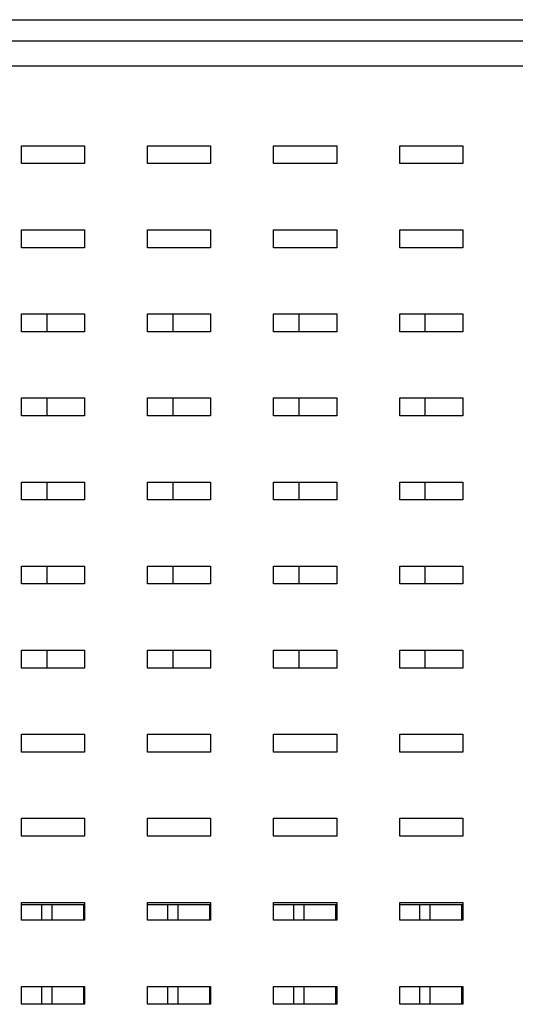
# Model space of a CAD drawing. Extents: x 758 to 1649, y -76 to 554.
# Tile 18 of 20: x 1336 to 1359, y 197 to 244. Entities that reach past the tile are written whole.
import ezdxf

# ---------------------------------------------------------------- set-up
doc = ezdxf.new("R2010")
doc.units = 0
doc.header["$LTSCALE"] = 2
doc.header["$MEASUREMENT"] = 0
for name, color, linetype in [('3991140200_BDXF_CONTINUO51', 7, 'CONTINUOUS'), ('3991140300_CDXF_CONTINUO47', 7, 'CONTINUOUS'), ('MSD32_MALE_1DXF_CONTINUO63', 7, 'CONTINUOUS')]:
    doc.layers.add(name, color=color, linetype=linetype)

msp = doc.modelspace()

# ---------------------------------------------------------------- linework, layer by layer
at = {"layer": '3991140200_BDXF_CONTINUO51', "color": 7, "linetype": 'Continuous'}
for p, q in [((1280.888307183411, 241.4412088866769), (1370.188307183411, 241.4412088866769)), ((1335.688307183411, 236.7912088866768), (1335.688307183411, 237.6412088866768)), ((1335.688307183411, 237.6412088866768), (1338.688307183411, 237.6412088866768)), ((1338.688307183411, 237.6412088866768), (1338.688307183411, 236.7912088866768)), ((1341.688307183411, 236.7912088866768), (1341.688307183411, 237.6412088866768)), ((1341.688307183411, 237.6412088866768), (1344.688307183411, 237.6412088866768)), ((1344.688307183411, 237.6412088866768), (1344.688307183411, 236.7912088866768)), ((1347.688307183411, 236.7912088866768), (1347.688307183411, 237.6412088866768)), ((1347.688307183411, 237.6412088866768), (1350.688307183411, 237.6412088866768)), ((1350.688307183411, 237.6412088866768), (1350.688307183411, 236.7912088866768)), ((1353.688307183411, 236.7912088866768), (1353.688307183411, 237.6412088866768)), ((1353.688307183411, 237.6412088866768), (1356.688307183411, 237.6412088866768)), ((1356.688307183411, 237.6412088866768), (1356.688307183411, 236.7912088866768)), ((1338.688307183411, 236.7912088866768), (1335.688307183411, 236.7912088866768)), ((1344.688307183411, 236.7912088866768), (1341.688307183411, 236.7912088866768)), ((1350.688307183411, 236.7912088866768), (1347.688307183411, 236.7912088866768)), ((1356.688307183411, 236.7912088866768), (1353.688307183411, 236.7912088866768)), ((1335.688307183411, 232.7912088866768), (1335.688307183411, 233.6412088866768)), ((1335.688307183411, 233.6412088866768), (1338.688307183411, 233.6412088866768)), ((1338.688307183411, 233.6412088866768), (1338.688307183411, 232.7912088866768)), ((1341.688307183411, 232.7912088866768), (1341.688307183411, 233.6412088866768)), ((1341.688307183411, 233.6412088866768), (1344.688307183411, 233.6412088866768)), ((1344.688307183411, 233.6412088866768), (1344.688307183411, 232.7912088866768)), ((1347.688307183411, 232.7912088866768), (1347.688307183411, 233.6412088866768)), ((1347.688307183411, 233.6412088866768), (1350.688307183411, 233.6412088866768)), ((1350.688307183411, 233.6412088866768), (1350.688307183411, 232.7912088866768)), ((1353.688307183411, 232.7912088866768), (1353.688307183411, 233.6412088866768)), ((1353.688307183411, 233.6412088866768), (1356.688307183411, 233.6412088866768)), ((1356.688307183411, 233.6412088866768), (1356.688307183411, 232.7912088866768)), ((1338.688307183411, 232.7912088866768), (1335.688307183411, 232.7912088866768)), ((1344.688307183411, 232.7912088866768), (1341.688307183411, 232.7912088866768)), ((1350.688307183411, 232.7912088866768), (1347.688307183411, 232.7912088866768)), ((1356.688307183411, 232.7912088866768), (1353.688307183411, 232.7912088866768)), ((1335.688307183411, 228.7912088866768), (1335.688307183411, 229.6412088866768)), ((1335.688307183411, 229.6412088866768), (1338.688307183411, 229.6412088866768)), ((1338.688307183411, 229.6412088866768), (1338.688307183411, 228.7912088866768)), ((1341.688307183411, 228.7912088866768), (1341.688307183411, 229.6412088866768)), ((1341.688307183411, 229.6412088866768), (1344.688307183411, 229.6412088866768)), ((1344.688307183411, 229.6412088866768), (1344.688307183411, 228.7912088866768)), ((1347.688307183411, 228.7912088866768), (1347.688307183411, 229.6412088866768)), ((1347.688307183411, 229.6412088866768), (1350.688307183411, 229.6412088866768)), ((1350.688307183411, 229.6412088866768), (1350.688307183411, 228.7912088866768)), ((1353.688307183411, 228.7912088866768), (1353.688307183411, 229.6412088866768)), ((1353.688307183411, 229.6412088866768), (1356.688307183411, 229.6412088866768)), ((1356.688307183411, 229.6412088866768), (1356.688307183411, 228.7912088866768)), ((1338.688307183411, 228.7912088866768), (1335.688307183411, 228.7912088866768)), ((1344.688307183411, 228.7912088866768), (1341.688307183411, 228.7912088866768)), ((1350.688307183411, 228.7912088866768), (1347.688307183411, 228.7912088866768)), ((1356.688307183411, 228.7912088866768), (1353.688307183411, 228.7912088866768)), ((1335.688307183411, 224.7912088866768), (1335.688307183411, 225.6412088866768)), ((1335.688307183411, 225.6412088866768), (1338.688307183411, 225.6412088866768)), ((1338.688307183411, 225.6412088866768), (1338.688307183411, 224.7912088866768)), ((1341.688307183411, 224.7912088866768), (1341.688307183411, 225.6412088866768)), ((1341.688307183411, 225.6412088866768), (1344.688307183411, 225.6412088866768)), ((1344.688307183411, 225.6412088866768), (1344.688307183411, 224.7912088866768)), ((1347.688307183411, 224.7912088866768), (1347.688307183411, 225.6412088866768)), ((1347.688307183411, 225.6412088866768), (1350.688307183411, 225.6412088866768)), ((1350.688307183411, 225.6412088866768), (1350.688307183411, 224.7912088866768)), ((1353.688307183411, 225.6412088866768), (1356.688307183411, 225.6412088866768)), ((1353.688307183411, 224.7912088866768), (1353.688307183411, 225.6412088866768)), ((1356.688307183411, 225.6412088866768), (1356.688307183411, 224.7912088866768)), ((1338.688307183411, 224.7912088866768), (1335.688307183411, 224.7912088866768)), ((1344.688307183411, 224.7912088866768), (1341.688307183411, 224.7912088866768)), ((1350.688307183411, 224.7912088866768), (1347.688307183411, 224.7912088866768)), ((1356.688307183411, 224.7912088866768), (1353.688307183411, 224.7912088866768)), ((1335.688307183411, 220.7912088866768), (1335.688307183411, 221.6412088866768)), ((1335.688307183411, 221.6412088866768), (1338.688307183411, 221.6412088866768)), ((1338.688307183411, 221.6412088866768), (1338.688307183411, 220.7912088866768)), ((1341.688307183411, 220.7912088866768), (1341.688307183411, 221.6412088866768)), ((1341.688307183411, 221.6412088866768), (1344.688307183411, 221.6412088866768)), ((1344.688307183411, 221.6412088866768), (1344.688307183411, 220.7912088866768)), ((1347.688307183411, 220.7912088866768), (1347.688307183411, 221.6412088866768)), ((1347.688307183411, 221.6412088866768), (1350.688307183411, 221.6412088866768)), ((1350.688307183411, 221.6412088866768), (1350.688307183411, 220.7912088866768)), ((1353.688307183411, 221.6412088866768), (1356.688307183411, 221.6412088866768)), ((1353.688307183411, 220.7912088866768), (1353.688307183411, 221.6412088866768)), ((1356.688307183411, 221.6412088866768), (1356.688307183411, 220.7912088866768)), ((1338.688307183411, 220.7912088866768), (1335.688307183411, 220.7912088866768)), ((1344.688307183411, 220.7912088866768), (1341.688307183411, 220.7912088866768)), ((1350.688307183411, 220.7912088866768), (1347.688307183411, 220.7912088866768)), ((1356.688307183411, 220.7912088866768), (1353.688307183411, 220.7912088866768)), ((1335.688307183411, 216.7912088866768), (1335.688307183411, 217.6412088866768)), ((1335.688307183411, 217.6412088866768), (1338.688307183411, 217.6412088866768)), ((1338.688307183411, 217.6412088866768), (1338.688307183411, 216.7912088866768)), ((1341.688307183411, 216.7912088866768), (1341.688307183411, 217.6412088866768)), ((1341.688307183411, 217.6412088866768), (1344.688307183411, 217.6412088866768)), ((1344.688307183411, 217.6412088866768), (1344.688307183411, 216.7912088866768)), ((1347.688307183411, 217.6412088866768), (1350.688307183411, 217.6412088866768)), ((1347.688307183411, 216.7912088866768), (1347.688307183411, 217.6412088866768)), ((1350.688307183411, 217.6412088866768), (1350.688307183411, 216.7912088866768)), ((1353.688307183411, 217.6412088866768), (1356.688307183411, 217.6412088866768)), ((1353.688307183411, 216.7912088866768), (1353.688307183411, 217.6412088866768)), ((1356.688307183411, 217.6412088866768), (1356.688307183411, 216.7912088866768)), ((1338.688307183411, 216.7912088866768), (1335.688307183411, 216.7912088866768)), ((1344.688307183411, 216.7912088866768), (1341.688307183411, 216.7912088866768)), ((1350.688307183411, 216.7912088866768), (1347.688307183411, 216.7912088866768)), ((1356.688307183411, 216.7912088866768), (1353.688307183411, 216.7912088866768)), ((1335.688307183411, 212.7912088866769), (1335.688307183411, 213.6412088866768)), ((1335.688307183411, 213.6412088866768), (1338.688307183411, 213.6412088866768)), ((1338.688307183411, 213.6412088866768), (1338.688307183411, 212.7912088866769)), ((1341.688307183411, 213.6412088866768), (1344.688307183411, 213.6412088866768)), ((1341.688307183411, 212.7912088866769), (1341.688307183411, 213.6412088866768)), ((1344.688307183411, 213.6412088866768), (1344.688307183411, 212.7912088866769)), ((1347.688307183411, 213.6412088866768), (1350.688307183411, 213.6412088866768)), ((1347.688307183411, 212.7912088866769), (1347.688307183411, 213.6412088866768)), ((1350.688307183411, 213.6412088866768), (1350.688307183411, 212.7912088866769)), ((1353.688307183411, 213.6412088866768), (1356.688307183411, 213.6412088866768)), ((1353.688307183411, 212.7912088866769), (1353.688307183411, 213.6412088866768)), ((1356.688307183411, 213.6412088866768), (1356.688307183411, 212.7912088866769)), ((1338.688307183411, 212.7912088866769), (1335.688307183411, 212.7912088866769)), ((1344.688307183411, 212.7912088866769), (1341.688307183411, 212.7912088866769)), ((1350.688307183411, 212.7912088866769), (1347.688307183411, 212.7912088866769)), ((1356.688307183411, 212.7912088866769), (1353.688307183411, 212.7912088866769)), ((1335.688307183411, 209.6412088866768), (1338.688307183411, 209.6412088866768)), ((1335.688307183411, 208.7912088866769), (1335.688307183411, 209.6412088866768)), ((1338.688307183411, 209.6412088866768), (1338.688307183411, 208.7912088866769)), ((1341.688307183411, 209.6412088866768), (1344.688307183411, 209.6412088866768)), ((1341.688307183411, 208.7912088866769), (1341.688307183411, 209.6412088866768)), ((1344.688307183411, 209.6412088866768), (1344.688307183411, 208.7912088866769)), ((1347.688307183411, 209.6412088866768), (1350.688307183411, 209.6412088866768)), ((1347.688307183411, 208.7912088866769), (1347.688307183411, 209.6412088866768)), ((1350.688307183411, 209.6412088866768), (1350.688307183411, 208.7912088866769)), ((1353.688307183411, 209.6412088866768), (1356.688307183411, 209.6412088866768)), ((1353.688307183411, 208.7912088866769), (1353.688307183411, 209.6412088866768)), ((1356.688307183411, 209.6412088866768), (1356.688307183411, 208.7912088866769)), ((1338.688307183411, 208.7912088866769), (1335.688307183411, 208.7912088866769)), ((1344.688307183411, 208.7912088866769), (1341.688307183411, 208.7912088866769)), ((1350.688307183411, 208.7912088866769), (1347.688307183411, 208.7912088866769)), ((1356.688307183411, 208.7912088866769), (1353.688307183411, 208.7912088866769)), ((1335.688307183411, 205.6412088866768), (1338.688307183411, 205.6412088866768)), ((1335.688307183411, 204.7912088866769), (1335.688307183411, 205.6412088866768)), ((1338.688307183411, 205.6412088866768), (1338.688307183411, 204.7912088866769)), ((1341.688307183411, 205.6412088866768), (1344.688307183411, 205.6412088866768)), ((1341.688307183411, 204.7912088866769), (1341.688307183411, 205.6412088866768)), ((1344.688307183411, 205.6412088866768), (1344.688307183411, 204.7912088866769)), ((1347.688307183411, 205.6412088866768), (1350.688307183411, 205.6412088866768)), ((1347.688307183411, 204.7912088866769), (1347.688307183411, 205.6412088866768)), ((1350.688307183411, 205.6412088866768), (1350.688307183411, 204.7912088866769)), ((1353.688307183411, 205.6412088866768), (1356.688307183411, 205.6412088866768)), ((1353.688307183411, 204.7912088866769), (1353.688307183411, 205.6412088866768)), ((1356.688307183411, 205.6412088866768), (1356.688307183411, 204.7912088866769)), ((1338.688307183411, 204.7912088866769), (1335.688307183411, 204.7912088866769)), ((1344.688307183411, 204.7912088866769), (1341.688307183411, 204.7912088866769)), ((1350.688307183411, 204.7912088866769), (1347.688307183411, 204.7912088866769)), ((1356.688307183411, 204.7912088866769), (1353.688307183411, 204.7912088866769)), ((1335.688307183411, 201.6412088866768), (1338.688307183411, 201.6412088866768)), ((1335.688307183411, 200.7912088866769), (1335.688307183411, 201.6412088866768)), ((1338.688307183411, 201.6412088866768), (1338.688307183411, 200.7912088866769)), ((1341.688307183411, 201.6412088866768), (1344.688307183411, 201.6412088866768)), ((1341.688307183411, 200.7912088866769), (1341.688307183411, 201.6412088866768)), ((1344.688307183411, 201.6412088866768), (1344.688307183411, 200.7912088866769)), ((1347.688307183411, 201.6412088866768), (1350.688307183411, 201.6412088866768)), ((1347.688307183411, 200.7912088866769), (1347.688307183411, 201.6412088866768)), ((1350.688307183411, 201.6412088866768), (1350.688307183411, 200.7912088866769)), ((1353.688307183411, 201.6412088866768), (1356.688307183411, 201.6412088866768)), ((1353.688307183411, 200.7912088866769), (1353.688307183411, 201.6412088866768)), ((1356.688307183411, 201.6412088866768), (1356.688307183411, 200.7912088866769)), ((1338.688307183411, 200.7912088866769), (1335.688307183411, 200.7912088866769)), ((1344.688307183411, 200.7912088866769), (1341.688307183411, 200.7912088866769)), ((1350.688307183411, 200.7912088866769), (1347.688307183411, 200.7912088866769)), ((1356.688307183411, 200.7912088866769), (1353.688307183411, 200.7912088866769)), ((1335.688307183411, 197.6412088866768), (1338.688307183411, 197.6412088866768)), ((1335.688307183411, 196.7912088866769), (1335.688307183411, 197.6412088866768)), ((1338.688307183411, 197.6412088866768), (1338.688307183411, 196.7912088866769)), ((1341.688307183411, 197.6412088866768), (1344.688307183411, 197.6412088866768)), ((1341.688307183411, 196.7912088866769), (1341.688307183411, 197.6412088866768)), ((1344.688307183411, 197.6412088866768), (1344.688307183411, 196.7912088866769)), ((1347.688307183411, 197.6412088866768), (1350.688307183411, 197.6412088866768)), ((1347.688307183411, 196.7912088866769), (1347.688307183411, 197.6412088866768)), ((1350.688307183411, 197.6412088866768), (1350.688307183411, 196.7912088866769)), ((1353.688307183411, 197.6412088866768), (1356.688307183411, 197.6412088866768)), ((1353.688307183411, 196.7912088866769), (1353.688307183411, 197.6412088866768)), ((1356.688307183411, 197.6412088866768), (1356.688307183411, 196.7912088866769)), ((1338.688307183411, 196.7912088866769), (1335.688307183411, 196.7912088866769)), ((1344.688307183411, 196.7912088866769), (1341.688307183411, 196.7912088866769)), ((1350.688307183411, 196.7912088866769), (1347.688307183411, 196.7912088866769)), ((1356.688307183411, 196.7912088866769), (1353.688307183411, 196.7912088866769))]:
    msp.add_line(p, q, dxfattribs=at)
at = {"layer": '3991140300_CDXF_CONTINUO47', "color": 3, "linetype": 'Continuous'}
msp.add_line((1279.688307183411, 243.6412088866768), (1375.688307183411, 243.6412088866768), dxfattribs=at)
at = {"layer": '3991140300_CDXF_CONTINUO47', "color": 7, "linetype": 'Continuous'}
for p, q in [((1280.688307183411, 242.6412088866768), (1370.188307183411, 242.6412088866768)), ((1336.888307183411, 229.6412088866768), (1336.888307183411, 228.7912088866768)), ((1342.888307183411, 229.6412088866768), (1342.888307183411, 228.7912088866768)), ((1348.888307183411, 229.6412088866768), (1348.888307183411, 228.7912088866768)), ((1354.888307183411, 229.6412088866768), (1354.888307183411, 228.7912088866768)), ((1336.888307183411, 225.6412088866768), (1336.888307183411, 224.7912088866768)), ((1342.888307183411, 225.6412088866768), (1342.888307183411, 224.7912088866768)), ((1348.888307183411, 225.6412088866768), (1348.888307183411, 224.7912088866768)), ((1354.888307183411, 225.6412088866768), (1354.888307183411, 224.7912088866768)), ((1336.888307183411, 221.6412088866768), (1336.888307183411, 220.7912088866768)), ((1342.888307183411, 221.6412088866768), (1342.888307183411, 220.7912088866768)), ((1348.888307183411, 221.6412088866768), (1348.888307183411, 220.7912088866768)), ((1354.888307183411, 221.6412088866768), (1354.888307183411, 220.7912088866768)), ((1336.888307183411, 217.6412088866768), (1336.888307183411, 216.7912088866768)), ((1342.888307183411, 217.6412088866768), (1342.888307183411, 216.7912088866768)), ((1348.888307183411, 217.6412088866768), (1348.888307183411, 216.7912088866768)), ((1354.888307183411, 217.6412088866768), (1354.888307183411, 216.7912088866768)), ((1336.888307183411, 213.6412088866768), (1336.888307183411, 212.7912088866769)), ((1342.888307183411, 213.6412088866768), (1342.888307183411, 212.7912088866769)), ((1348.888307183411, 213.6412088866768), (1348.888307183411, 212.7912088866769)), ((1354.888307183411, 213.6412088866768), (1354.888307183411, 212.7912088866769))]:
    msp.add_line(p, q, dxfattribs=at)
at = {"layer": 'MSD32_MALE_1DXF_CONTINUO63', "color": 7, "linetype": 'Continuous'}
for p, q in [((1335.688307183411, 201.5412088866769), (1338.688307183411, 201.5412088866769)), ((1336.638307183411, 201.5412088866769), (1336.638307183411, 200.7912088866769)), ((1337.138307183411, 200.7912088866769), (1337.138307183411, 201.5412088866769)), ((1338.638307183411, 201.5412088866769), (1338.638307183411, 200.7912088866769)), ((1341.688307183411, 201.5412088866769), (1344.688307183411, 201.5412088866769)), ((1342.638307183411, 201.5412088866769), (1342.638307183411, 200.7912088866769)), ((1343.138307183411, 200.7912088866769), (1343.138307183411, 201.5412088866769)), ((1344.638307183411, 201.5412088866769), (1344.638307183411, 200.7912088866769)), ((1347.688307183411, 201.5412088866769), (1350.688307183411, 201.5412088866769)), ((1348.638307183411, 201.5412088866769), (1348.638307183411, 200.7912088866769)), ((1349.138307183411, 200.7912088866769), (1349.138307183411, 201.5412088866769)), ((1350.638307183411, 201.5412088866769), (1350.638307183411, 200.7912088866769)), ((1353.688307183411, 201.5412088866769), (1356.688307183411, 201.5412088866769)), ((1354.638307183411, 201.5412088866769), (1354.638307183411, 200.7912088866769)), ((1355.138307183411, 200.7912088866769), (1355.138307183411, 201.5412088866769)), ((1356.638307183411, 201.5412088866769), (1356.638307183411, 200.7912088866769)), ((1336.638307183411, 197.6412088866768), (1336.638307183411, 196.7912088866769)), ((1337.138307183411, 196.7912088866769), (1337.138307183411, 197.6412088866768)), ((1338.638307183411, 197.6412088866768), (1338.638307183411, 196.7912088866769)), ((1342.638307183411, 197.6412088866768), (1342.638307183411, 196.7912088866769)), ((1343.138307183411, 196.7912088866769), (1343.138307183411, 197.6412088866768)), ((1344.638307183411, 197.6412088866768), (1344.638307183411, 196.7912088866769)), ((1348.638307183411, 197.6412088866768), (1348.638307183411, 196.7912088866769)), ((1349.138307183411, 196.7912088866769), (1349.138307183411, 197.6412088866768)), ((1350.638307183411, 197.6412088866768), (1350.638307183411, 196.7912088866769)), ((1354.638307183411, 197.6412088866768), (1354.638307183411, 196.7912088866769)), ((1355.138307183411, 196.7912088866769), (1355.138307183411, 197.6412088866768)), ((1356.638307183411, 197.6412088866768), (1356.638307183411, 196.7912088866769))]:
    msp.add_line(p, q, dxfattribs=at)

doc.saveas('drawing.dxf')
